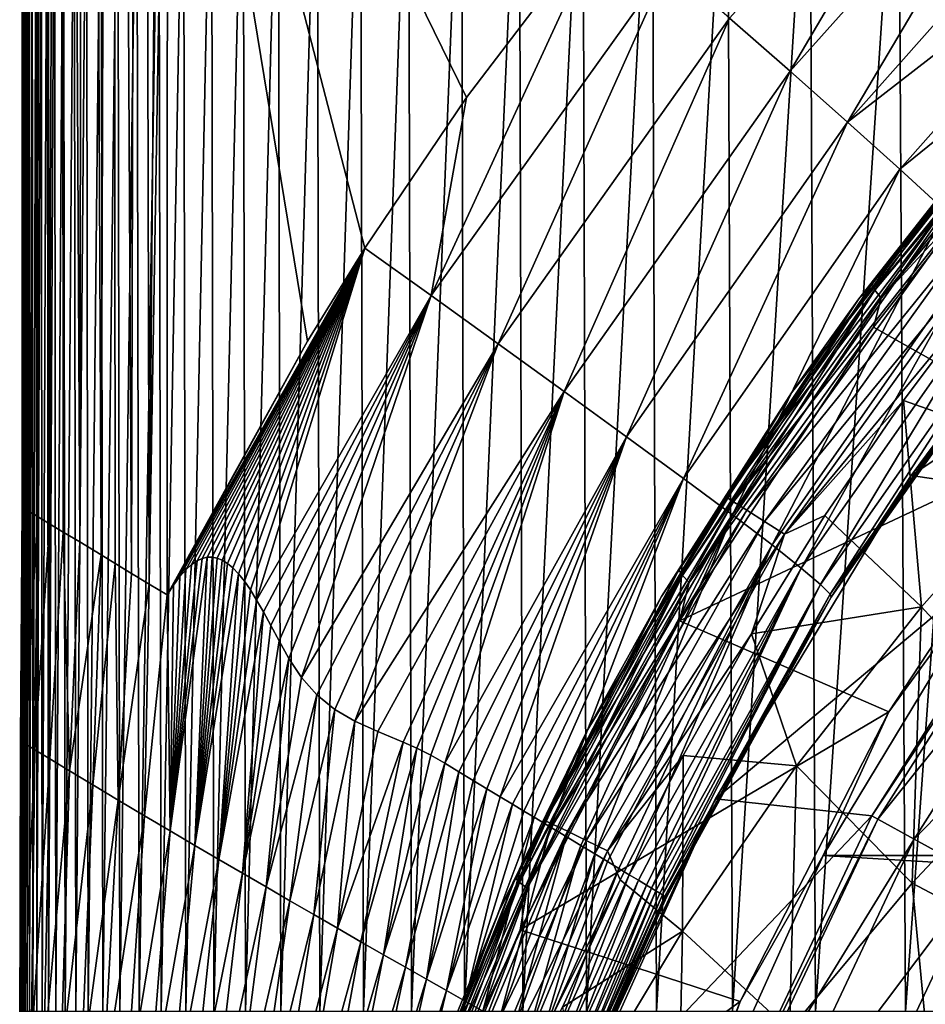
# Model space of a CAD drawing. Header units: metres. Extents: x -82 to 113, y -109 to 109.
# Tile 113 of 256: x -23.82 to -17.6, y 8.58 to 15.35. Entities that reach past the tile are written whole.
import ezdxf

# ---------------------------------------------------------------- set-up
doc = ezdxf.new("R2010")
doc.units = ezdxf.units.M
doc.layers.add('solid_20_382_013_XXX', color=7, linetype='CONTINUOUS')

msp = doc.modelspace()

# ---------------------------------------------------------------- linework, layer by layer
at = {"layer": 'solid_20_382_013_XXX'}
for points in [[(-23.801123, 11.996692, -23.91622), (-23.801241, 36.460678, -24.097935), (-23.801207, 34.177288, -24.100065)], [(-23.788883, 36.43145, -23.884859), (-23.801241, 36.460678, -24.097935), (-23.801123, 11.996692, -23.91622)], [(-23.788883, 36.43145, -23.884859), (-23.801123, 11.996692, -23.91622), (-23.762951, 11.973591, -23.70747)], [(-23.743425, 36.417885, -23.671247), (-23.788883, 36.43145, -23.884859), (-23.762951, 11.973591, -23.70747)], [(-23.743425, 36.417885, -23.671247), (-23.762951, 11.973591, -23.70747), (-23.694044, 11.931986, -23.525135)], [(-23.659761, 36.387016, -23.476994), (-23.743425, 36.417885, -23.671247), (-23.694044, 11.931986, -23.525135)], [(-23.659761, 36.387016, -23.476994), (-23.694044, 11.931986, -23.525135), (-23.612419, 11.88249, -23.388765)], [(-23.533403, 36.335407, -23.320808), (-23.659761, 36.387016, -23.476994), (-23.612419, 11.88249, -23.388765)], [(-23.533403, 36.335407, -23.320808), (-23.612419, 11.88249, -23.388765), (-23.517988, 11.825219, -23.283361)], [(-23.533403, 36.335407, -23.320808), (-23.517988, 11.825219, -23.283361), (-23.404957, 11.757632, -23.205017)], [(-23.369459, 36.265366, -23.210281), (-23.533403, 36.335407, -23.320808), (-23.404957, 11.757632, -23.205017)], [(-23.369459, 36.265366, -23.210281), (-23.404957, 11.757632, -23.205017), (-23.256872, 11.66845, -23.152992)], [(-23.182955, 36.185139, -23.141521), (-23.369459, 36.265366, -23.210281), (-23.256872, 11.66845, -23.152992)], [(-23.182955, 36.185139, -23.141521), (-23.256872, 11.66845, -23.152992), (-23.161554, 11.609868, -23.136999)], [(-23.182955, 36.185139, -23.141521), (-23.161554, 11.609868, -23.136999), (-23.049797, 11.54097, -23.128323)], [(-22.989372, 36.103241, -23.110104), (-23.182955, 36.185139, -23.141521), (-23.049797, 11.54097, -23.128323)], [(-22.989372, 36.103241, -23.110104), (-23.049797, 11.54097, -23.128323), (-22.927322, 11.466396, -23.125631)], [(-22.989372, 36.103241, -23.110104), (-22.927322, 11.466396, -23.125631), (-22.803509, 26.697527, -23.119696)], [(-23.801123, 11.996692, -23.91622), (-23.801207, 34.177288, -24.100065), (-23.801117, 27.859802, -24.105583)], [(-23.801123, 11.996692, -23.91622), (-23.801117, 27.859802, -24.105583), (-23.801086, 25.572365, -24.106398)], [(-22.927322, 11.466396, -23.125631), (-22.803137, 19.004873, -23.123247), (-22.803509, 26.697527, -23.119696)], [(-23.801123, 11.996692, -23.91622), (-23.801086, 25.572365, -24.106398), (-23.800985, 17.009518, -24.106436)], [(-22.927322, 11.466396, -23.125631), (-22.803509, 11.393085, -23.124821), (-22.803137, 19.004873, -23.123247)], [(-22.803137, 19.004873, -23.123247), (-22.803509, 11.393085, -23.124821), (-21.840271, 13.136015, -23.122004)], [(-22.803137, 19.004873, -23.123247), (-20.749159, 14.811055, -23.118923), (-19.777866, 16.085852, -23.116295)], [(-22.803137, 19.004873, -23.123247), (-21.446402, 13.775134, -23.120876), (-20.749159, 14.811055, -23.118923)], [(-22.803137, 19.004873, -23.123247), (-21.840271, 13.136015, -23.122004), (-21.446402, 13.775134, -23.120876)], [(-18.940878, 15.35573, -22.951357), (-18.525904, 14.991179, -22.795166), (-17.120539, 17.378662, -22.94611)], [(-18.525904, 14.991179, -22.795166), (-16.749081, 16.978783, -22.785973), (-17.120539, 17.378662, -22.94611)], [(-23.80094, 11.996826, -24.108618), (-23.800985, 17.009518, -24.106436), (-23.800171, 17.073067, -27.162956)], [(-23.799316, 10.453765, -24.113354), (-23.80094, 11.996826, -24.108618), (-23.800171, 17.073067, -27.162956)], [(-23.799965, 8.532268, -27.222052), (-23.800171, 17.073067, -27.162956), (-23.798222, 17.073067, -30.049402)], [(-23.799191, 8.618192, -24.116121), (-23.799316, 10.453765, -24.113354), (-23.800171, 17.073067, -27.162956)], [(-23.799965, 8.532268, -27.222052), (-23.799191, 8.618192, -24.116121), (-23.800171, 17.073067, -27.162956)], [(-23.797785, 8.532268, -30.151285), (-23.799965, 8.532268, -27.222052), (-23.798222, 17.073067, -30.049402)], [(-23.797785, 8.532268, -30.151285), (-23.798222, 17.073067, -30.049402), (-23.794651, 17.073067, -32.764347)], [(-23.793871, 8.532268, -32.903336), (-23.797785, 8.532268, -30.151285), (-23.794651, 17.073067, -32.764347)], [(-23.793871, 8.532268, -32.903336), (-23.794651, 17.073067, -32.764347), (-23.788979, 17.073067, -35.312935)], [(-23.78772, 8.532268, -35.483719), (-23.793871, 8.532268, -32.903336), (-23.788979, 17.073067, -35.312935)], [(-23.78772, 8.532268, -35.483719), (-23.788979, 17.073067, -35.312935), (-23.780645, 17.073067, -37.700401)], [(-23.778755, 8.532268, -37.898037), (-23.78772, 8.532268, -35.483719), (-23.780645, 17.073067, -37.700401)], [(-23.778755, 8.532268, -37.898037), (-23.780645, 17.073067, -37.700401), (-23.768856, 17.073067, -39.932274)], [(-23.766195, 8.532268, -40.152153), (-23.778755, 8.532268, -37.898037), (-23.768856, 17.073067, -39.932274)], [(-23.766195, 8.532268, -40.152153), (-23.768856, 17.073067, -39.932274), (-23.752768, 17.073067, -42.014137)], [(-23.749218, 8.532268, -42.251984), (-23.766195, 8.532268, -40.152153), (-23.752768, 17.073067, -42.014137)], [(-23.749218, 8.532268, -42.251984), (-23.752768, 17.073067, -42.014137), (-23.731533, 17.073067, -43.95158)], [(-23.727007, 8.532268, -44.203445), (-23.749218, 8.532268, -42.251984), (-23.731533, 17.073067, -43.95158)], [(-23.727007, 8.532268, -44.203445), (-23.731533, 17.073067, -43.95158), (-23.704313, 17.073067, -45.750183)], [(-23.69874, 8.532268, -46.012447), (-23.727007, 8.532268, -44.203445), (-23.704313, 17.073067, -45.750183)], [(-23.69874, 8.532268, -46.012447), (-23.704313, 17.073067, -45.750183), (-23.670254, 17.073067, -47.415539)], [(-23.663589, 8.532268, -47.684906), (-23.69874, 8.532268, -46.012447), (-23.670254, 17.073067, -47.415539)], [(-23.663589, 8.532268, -47.684906), (-23.670254, 17.073067, -47.415539), (-23.628344, 17.073067, -48.95327)], [(-23.62055, 8.532268, -49.226761), (-23.663589, 8.532268, -47.684906), (-23.628344, 17.073067, -48.95327)], [(-23.62055, 8.532268, -49.226761), (-23.628344, 17.073067, -48.95327), (-23.577379, 17.073067, -50.369049)], [(-23.568447, 8.532268, -50.643951), (-23.62055, 8.532268, -49.226761), (-23.577379, 17.073067, -50.369049)], [(-23.568447, 8.532268, -50.643951), (-23.577379, 17.073067, -50.369049), (-23.516151, 17.073067, -51.668541)], [(-23.506102, 8.532268, -51.94244), (-23.568447, 8.532268, -50.643951), (-23.516151, 17.073067, -51.668541)], [(-23.506102, 8.532268, -51.94244), (-23.516151, 17.073067, -51.668541), (-23.443445, 17.073067, -52.857418)], [(-23.432329, 8.532268, -53.128174), (-23.506102, 8.532268, -51.94244), (-23.443445, 17.073067, -52.857418)], [(-23.432329, 8.532268, -53.128174), (-23.443445, 17.073067, -52.857418), (-23.358051, 17.073067, -53.941353)], [(-23.345949, 8.532268, -54.207108), (-23.432329, 8.532268, -53.128174), (-23.358051, 17.073067, -53.941353)], [(-23.345949, 8.532268, -54.207108), (-23.358051, 17.073067, -53.941353), (-23.25872, 17.073067, -54.925987)], [(-23.245726, 8.532268, -55.18515), (-23.345949, 8.532268, -54.207108), (-23.25872, 17.073067, -54.925987)], [(-23.245726, 8.532268, -55.18515), (-23.25872, 17.073067, -54.925987), (-23.143967, 17.073067, -55.816811)], [(-23.130159, 8.532268, -56.068008), (-23.245726, 8.532268, -55.18515), (-23.143967, 17.073067, -55.816811)], [(-23.130159, 8.532268, -56.068008), (-23.143967, 17.073067, -55.816811), (-23.012199, 17.073067, -56.61924)], [(-22.997663, 8.532268, -56.861328), (-23.130159, 8.532268, -56.068008), (-23.012199, 17.073067, -56.61924)], [(-22.997663, 8.532268, -56.861328), (-23.012199, 17.073067, -56.61924), (-22.861837, 17.073067, -57.33868)], [(-22.846649, 8.532268, -57.570755), (-22.997663, 8.532268, -56.861328), (-22.861837, 17.073067, -57.33868)], [(-22.846649, 8.532268, -57.570755), (-22.861837, 17.073067, -57.33868), (-22.691288, 17.073067, -57.98056)], [(-22.675529, 8.532268, -58.201927), (-22.846649, 8.532268, -57.570755), (-22.691288, 17.073067, -57.98056)], [(-22.675529, 8.532268, -58.201927), (-22.691288, 17.073067, -57.98056), (-22.498966, 17.073067, -58.550285)], [(-22.482716, 8.532268, -58.760487), (-22.675529, 8.532268, -58.201927), (-22.498966, 17.073067, -58.550285)], [(-22.482716, 8.532268, -58.760487), (-22.498966, 17.073067, -58.550285), (-22.283173, 17.073067, -59.053101)], [(-22.266455, 8.532268, -59.251831), (-22.482716, 8.532268, -58.760487), (-22.283173, 17.073067, -59.053101)], [(-22.266455, 8.532268, -59.251831), (-22.283173, 17.073067, -59.053101), (-22.041969, 17.073067, -59.49387)], [(-22.024731, 8.532268, -59.680977), (-22.266455, 8.532268, -59.251831), (-22.041969, 17.073067, -59.49387)], [(-22.024731, 8.532268, -59.680977), (-22.041969, 17.073067, -59.49387), (-21.773386, 17.073067, -59.877415)], [(-21.755512, 8.532268, -60.05291), (-22.024731, 8.532268, -59.680977), (-21.773386, 17.073067, -59.877415)], [(-21.755512, 8.532268, -60.05291), (-21.773386, 17.073067, -59.877415), (-21.475452, 17.073067, -60.208549)], [(-21.456757, 8.532268, -60.372608), (-21.755512, 8.532268, -60.05291), (-21.475452, 17.073067, -60.208549)], [(-21.456757, 8.532268, -60.372608), (-21.475452, 17.073067, -60.208549), (-21.146198, 17.073067, -60.492088)], [(-21.126431, 8.532268, -60.645061), (-21.456757, 8.532268, -60.372608), (-21.146198, 17.073067, -60.492088)], [(-21.126431, 8.532268, -60.645061), (-21.146198, 17.073067, -60.492088), (-20.783642, 17.073067, -60.732819)], [(-20.762465, 8.532268, -60.875183), (-21.126431, 8.532268, -60.645061), (-20.783642, 17.073067, -60.732819)], [(-20.762465, 8.532268, -60.875183), (-20.783642, 17.073067, -60.732819), (-20.385588, 17.073067, -60.935024)], [(-20.362494, 8.532268, -61.06728), (-20.762465, 8.532268, -60.875183), (-20.385588, 17.073067, -60.935024)], [(-20.362494, 8.532268, -61.06728), (-20.385588, 17.073067, -60.935024), (-19.949684, 17.073067, -61.102585)], [(-19.923986, 8.532268, -61.22533), (-20.362494, 8.532268, -61.06728), (-19.949684, 17.073067, -61.102585)], [(-19.923986, 8.532268, -61.22533), (-19.949684, 17.073067, -61.102585), (-19.47357, 17.073067, -61.239376)], [(-19.444414, 8.532268, -61.353302), (-19.923986, 8.532268, -61.22533), (-19.47357, 17.073067, -61.239376)], [(-19.444414, 8.532268, -61.353302), (-19.47357, 17.073067, -61.239376), (-18.954882, 17.073067, -61.349274)], [(-18.921247, 8.532268, -61.455173), (-19.444414, 8.532268, -61.353302), (-18.954882, 17.073067, -61.349274)], [(-18.921247, 8.532268, -61.455173), (-18.954882, 17.073067, -61.349274), (-18.391262, 17.073067, -61.43615)], [(-18.351952, 8.532268, -61.534912), (-18.921247, 8.532268, -61.455173), (-18.391262, 17.073067, -61.43615)], [(-18.351952, 8.532268, -61.534912), (-18.391262, 17.073067, -61.43615), (-17.780287, 17.073067, -61.503685)], [(-17.733871, 8.532268, -61.596161), (-18.351952, 8.532268, -61.534912), (-17.780287, 17.073067, -61.503685)], [(-17.733871, 8.532268, -61.596161), (-17.780287, 17.073067, -61.503685), (-17.119274, 17.073067, -61.554703)], [(-17.063993, 8.532268, -61.641678), (-17.733871, 8.532268, -61.596161), (-17.119274, 17.073067, -61.554703)], [(-23.801123, 11.996692, -23.91622), (-23.800985, 17.009518, -24.106436), (-23.80094, 11.996826, -24.108618)], [(-18.525904, 14.991179, -22.795166), (-18.131502, 14.641969, -22.565063), (-16.749081, 16.978783, -22.785973)], [(-18.131502, 14.641969, -22.565063), (-16.395021, 16.595896, -22.55253), (-16.749081, 16.978783, -22.785973)], [(-18.131502, 14.641969, -22.565063), (-16.071053, 16.241133, -22.231438), (-16.395021, 16.595896, -22.55253)], [(-18.131502, 14.641969, -22.565063), (-17.771721, 14.318896, -22.244602), (-16.071053, 16.241133, -22.231438)], [(-17.771721, 14.318896, -22.244602), (-15.790071, 15.925819, -21.827539), (-16.071053, 16.241133, -22.231438)], [(-20.991343, 13.44978, -23.055103), (-19.777866, 16.085852, -23.116295), (-20.749159, 14.811055, -23.118923)], [(-19.362381, 15.724823, -23.05221), (-19.777866, 16.085852, -23.116295), (-20.991343, 13.44978, -23.055103)], [(-17.771721, 14.318896, -22.244602), (-17.460604, 14.032797, -21.838844), (-15.790071, 15.925819, -21.827539)], [(-19.362381, 15.724823, -23.05221), (-20.991343, 13.44978, -23.055103), (-20.530457, 13.11818, -22.95499)], [(-19.362381, 15.724823, -23.05221), (-20.530457, 13.11818, -22.95499), (-18.940878, 15.35573, -22.951357)], [(-18.940878, 15.35573, -22.951357), (-20.530457, 13.11818, -22.95499), (-20.077953, 12.791667, -22.800568)], [(-18.940878, 15.35573, -22.951357), (-20.077953, 12.791667, -22.800568), (-18.525904, 14.991179, -22.795166)], [(-17.961958, 13.531208, 12.513501), (-17.288628, 14.39977, 12.28538), (-16.465391, 15.334304, 11.906155)], [(-16.451601, 15.328174, 11.80921), (-17.961958, 13.531208, 12.513501), (-16.465391, 15.334304, 11.906155)], [(-17.942654, 13.486507, 12.427912), (-17.961958, 13.531208, 12.513501), (-16.451601, 15.328174, 11.80921)], [(-16.436855, 15.278048, 11.725745), (-17.942654, 13.486507, 12.427912), (-16.451601, 15.328174, 11.80921)], [(-17.900604, 13.43143, 12.361622), (-17.942654, 13.486507, 12.427912), (-16.436855, 15.278048, 11.725745)], [(-16.400419, 15.216285, 11.662075), (-17.900604, 13.43143, 12.361622), (-16.436855, 15.278048, 11.725745)], [(-16.400419, 15.216285, 11.662075), (-17.197515, 14.192619, 12.019333), (-17.900604, 13.43143, 12.361622)], [(-18.525904, 14.991179, -22.795166), (-20.077953, 12.791667, -22.800568), (-19.648884, 12.48032, -22.571873)], [(-18.525904, 14.991179, -22.795166), (-19.648884, 12.48032, -22.571873), (-18.131502, 14.641969, -22.565063)], [(-18.053999, 13.427701, 12.637927), (-18.516638, 12.782181, 30.373032), (-16.840725, 14.921126, 30.374865)], [(-17.481522, 14.134789, 30.536699), (-16.840725, 14.921126, 30.374865), (-18.516638, 12.782181, 30.373032)], [(-17.288628, 14.39977, 12.28538), (-18.053999, 13.427701, 12.637927), (-16.840725, 14.921126, 30.374865)], [(-20.991343, 13.44978, -23.055103), (-20.749159, 14.811055, -23.118923), (-21.446402, 13.775134, -23.120876)], [(-18.131502, 14.641969, -22.565063), (-19.648884, 12.48032, -22.571873), (-19.258261, 12.1942, -22.251213)], [(-18.131502, 14.641969, -22.565063), (-19.258261, 12.1942, -22.251213), (-17.771721, 14.318896, -22.244602)], [(-17.961958, 13.531208, 12.513501), (-18.053999, 13.427701, 12.637927), (-17.288628, 14.39977, 12.28538)], [(-17.771721, 14.318896, -22.244602), (-19.258261, 12.1942, -22.251213), (-18.920742, 11.943172, -21.843973)], [(-17.771721, 14.318896, -22.244602), (-18.920742, 11.943172, -21.843973), (-17.460604, 14.032797, -21.838844)], [(-17.694157, 12.213387), (-16.092985, 14.257133), (-16.84573, 13.359317, -19.117523)], [(-14.943884, 14.033184), (-16.092985, 14.257133), (-17.694157, 12.213387)], [(-16.609337, 12.473987, 11.745061), (-17.952097, 13.232442, 12.371201), (-17.197515, 14.192619, 12.019333)], [(-17.900604, 13.43143, 12.361622), (-17.197515, 14.192619, 12.019333), (-17.952097, 13.232442, 12.371201)], [(-18.967548, 12.06706, 30.536697), (-17.481522, 14.134789, 30.536699), (-18.516638, 12.782181, 30.373032)], [(-17.432426, 14.094966, 30.703894), (-17.481522, 14.134789, 30.536699), (-18.967548, 12.06706, 30.536697)], [(-17.432426, 14.094966, 30.703894), (-18.967548, 12.06706, 30.536697), (-18.913984, 12.032891, 30.703766)], [(-17.432426, 14.094966, 30.703894), (-18.913984, 12.032891, 30.703766), (-17.348671, 14.02713, 30.854223)], [(-17.460604, 14.032797, -21.838844), (-18.920742, 11.943172, -21.843973), (-18.650036, 11.736536, -21.36883)], [(-18.913984, 12.032891, 30.703766), (-18.822847, 11.974827, 30.853884), (-17.348671, 14.02713, 30.854223)], [(-17.348671, 14.02713, 30.854223), (-18.822847, 11.974827, 30.853884), (-17.237219, 13.936925, 30.971067)], [(-17.460604, 14.032797, -21.838844), (-18.650036, 11.736536, -21.36883), (-17.211472, 13.794075, -21.365265)], [(-16.584862, 12.049578), (-14.943884, 14.033184), (-17.694157, 12.213387)], [(-18.822847, 11.974827, 30.853884), (-18.701719, 11.897701, 30.970449), (-17.237219, 13.936925, 30.971067)], [(-17.237219, 13.936925, 30.971067), (-18.701719, 11.897701, 30.970449), (-17.110544, 13.834443, 31.04447)], [(-18.701719, 11.897701, 30.970449), (-18.564152, 11.810141, 31.043541), (-17.110544, 13.834443, 31.04447)], [(-17.110544, 13.834443, 31.04447), (-18.564152, 11.810141, 31.043541), (-17.171246, 13.494928, 31.073469)], [(-22.760048, 11.460787, -23.123955), (-21.446402, 13.775134, -23.120876), (-21.840271, 13.136015, -23.122004)], [(-22.717846, 11.518959, -23.12277), (-21.446402, 13.775134, -23.120876), (-22.760048, 11.460787, -23.123955)], [(-22.676409, 11.566486, -23.12117), (-21.446402, 13.775134, -23.120876), (-22.717846, 11.518959, -23.12277)], [(-22.636341, 11.602907, -23.119173), (-21.446402, 13.775134, -23.120876), (-22.676409, 11.566486, -23.12117)], [(-22.5986, 11.628414, -23.116865), (-21.446402, 13.775134, -23.120876), (-22.636341, 11.602907, -23.119173)], [(-22.563173, 11.644444, -23.114302), (-21.446402, 13.775134, -23.120876), (-22.5986, 11.628414, -23.116865)], [(-22.528984, 11.652501, -23.111443), (-21.446402, 13.775134, -23.120876), (-22.563173, 11.644444, -23.114302)], [(-22.494953, 11.653271, -23.108204), (-21.446402, 13.775134, -23.120876), (-22.528984, 11.652501, -23.111443)], [(-22.46096, 11.646798, -23.104557), (-21.446402, 13.775134, -23.120876), (-22.494953, 11.653271, -23.108204)], [(-22.42597, 11.632614, -23.100349), (-21.446402, 13.775134, -23.120876), (-22.46096, 11.646798, -23.104557)], [(-22.389759, 11.610028, -23.095488), (-21.446402, 13.775134, -23.120876), (-22.42597, 11.632614, -23.100349)], [(-22.352243, 11.578412, -23.089876), (-21.446402, 13.775134, -23.120876), (-22.389759, 11.610028, -23.095488)], [(-22.313429, 11.537306, -23.083426), (-21.446402, 13.775134, -23.120876), (-22.352243, 11.578412, -23.089876)], [(-22.273602, 11.486903, -23.076097), (-21.446402, 13.775134, -23.120876), (-22.313429, 11.537306, -23.083426)], [(-22.232786, 11.427525, -23.067822), (-21.446402, 13.775134, -23.120876), (-22.273602, 11.486903, -23.076097)], [(-22.189848, 11.357974, -23.058264), (-21.446402, 13.775134, -23.120876), (-22.232786, 11.427525, -23.067822)], [(-20.991343, 13.44978, -23.055103), (-21.446402, 13.775134, -23.120876), (-22.189848, 11.357974, -23.058264)], [(-17.211472, 13.794075, -21.365265), (-18.650036, 11.736536, -21.36883), (-18.450022, 11.577579, -20.84301)], [(-17.211472, 13.794075, -21.365265), (-18.450022, 11.577579, -20.84301), (-17.028212, 13.60716, -20.840471)], [(-17.028212, 13.60716, -20.840471), (-18.450022, 11.577579, -20.84301), (-18.31764, 11.46533, -20.282597)], [(-17.028212, 13.60716, -20.840471), (-18.31764, 11.46533, -20.282597), (-16.908049, 13.472257, -20.28034)], [(-17.961958, 13.531208, 12.513501), (-19.289005, 11.56525, 13.132313), (-18.053999, 13.427701, 12.637927)], [(-19.265574, 11.526666, 13.044799), (-19.289005, 11.56525, 13.132313), (-17.961958, 13.531208, 12.513501)], [(-17.942654, 13.486507, 12.427912), (-19.265574, 11.526666, 13.044799), (-17.961958, 13.531208, 12.513501)], [(-19.218439, 11.479124, 12.976139), (-19.265574, 11.526666, 13.044799), (-17.942654, 13.486507, 12.427912)], [(-17.900604, 13.43143, 12.361622), (-19.218439, 11.479124, 12.976139), (-17.942654, 13.486507, 12.427912)], [(-18.564152, 11.810141, 31.043541), (-17.745794, 12.729062, 31.072968), (-17.171246, 13.494928, 31.073469)], [(-16.908049, 13.472257, -20.28034), (-18.31764, 11.46533, -20.282597), (-18.24968, 11.398736, -19.70365)], [(-16.908049, 13.472257, -20.28034), (-18.24968, 11.398736, -19.70365), (-16.848057, 13.389482, -19.700735)], [(-16.693296, 12.358832, 31.132122), (-17.171246, 13.494928, 31.073469), (-17.745794, 12.729062, 31.072968)], [(-20.991343, 13.44978, -23.055103), (-22.189848, 11.357974, -23.058264), (-22.143726, 11.277112, -23.047045)], [(-20.991343, 13.44978, -23.055103), (-22.143726, 11.277112, -23.047045), (-22.0931, 11.184042, -23.033667)], [(-20.991343, 13.44978, -23.055103), (-22.0931, 11.184042, -23.033667), (-22.035738, 11.077672, -23.017344)], [(-20.991343, 13.44978, -23.055103), (-22.035738, 11.077672, -23.017344), (-21.967796, 10.957368, -22.996832)], [(-20.991343, 13.44978, -23.055103), (-21.967796, 10.957368, -22.996832), (-21.88118, 10.825228, -22.969849)], [(-20.530457, 13.11818, -22.95499), (-20.991343, 13.44978, -23.055103), (-21.88118, 10.825228, -22.969849)], [(-18.053999, 13.427701, 12.637927), (-19.408693, 11.38212, 13.260453), (-18.516638, 12.782181, 30.373032)], [(-19.289005, 11.56525, 13.132313), (-19.408693, 11.38212, 13.260453), (-18.053999, 13.427701, 12.637927)], [(-17.900604, 13.43143, 12.361622), (-17.952097, 13.232442, 12.371201), (-19.218439, 11.479124, 12.976139)], [(-16.848057, 13.389482, -19.700735), (-18.24968, 11.398736, -19.70365), (-18.24325, 11.3769, -19.122232)], [(-16.848057, 13.389482, -19.700735), (-18.24325, 11.3769, -19.122232), (-18.210051, 11.429963, -19.122112)], [(-16.848057, 13.389482, -19.700735), (-18.210051, 11.429963, -19.122112), (-16.84573, 13.359317, -19.117523)], [(-17.694157, 12.213387), (-16.84573, 13.359317, -19.117523), (-18.210051, 11.429963, -19.122112)], [(-16.609337, 12.473987, 11.745061), (-19.285286, 11.215693, 12.992876), (-17.952097, 13.232442, 12.371201)], [(-19.218439, 11.479124, 12.976139), (-17.952097, 13.232442, 12.371201), (-19.285286, 11.215693, 12.992876)], [(-22.760048, 11.460787, -23.123955), (-21.840271, 13.136015, -23.122004), (-22.803509, 11.393085, -23.124821)], [(-20.530457, 13.11818, -22.95499), (-21.88118, 10.825228, -22.969849), (-21.777321, 10.706252, -22.937613)], [(-20.530457, 13.11818, -22.95499), (-21.777321, 10.706252, -22.937613), (-21.653591, 10.606619, -22.898983)], [(-20.530457, 13.11818, -22.95499), (-21.653591, 10.606619, -22.898983), (-21.514917, 10.526052, -22.853767)], [(-20.077953, 12.791667, -22.800568), (-20.530457, 13.11818, -22.95499), (-21.514917, 10.526052, -22.853767)], [(-20.077953, 12.791667, -22.800568), (-21.514917, 10.526052, -22.853767), (-21.358017, 10.45483, -22.798092)], [(-20.077953, 12.791667, -22.800568), (-21.358017, 10.45483, -22.798092), (-21.182604, 10.381557, -22.726988)], [(-20.077953, 12.791667, -22.800568), (-21.182604, 10.381557, -22.726988), (-21.088821, 10.34006, -22.683659)], [(-20.077953, 12.791667, -22.800568), (-21.088821, 10.34006, -22.683659), (-20.993328, 10.29186, -22.634342)], [(-20.077953, 12.791667, -22.800568), (-20.993328, 10.29186, -22.634342), (-20.896942, 10.237468, -22.578333)], [(-19.648884, 12.48032, -22.571873), (-20.077953, 12.791667, -22.800568), (-20.896942, 10.237468, -22.578333)], [(-19.408693, 11.38212, 13.260453), (-19.922539, 10.456693, 30.371645), (-18.516638, 12.782181, 30.373032)], [(-18.967548, 12.06706, 30.536697), (-18.516638, 12.782181, 30.373032), (-19.922539, 10.456693, 30.371645)], [(-18.564152, 11.810141, 31.043541), (-18.286331, 11.938644, 31.072512), (-17.745794, 12.729062, 31.072968)], [(-17.623373, 11.311853, 31.121151), (-17.745794, 12.729062, 31.072968), (-18.286331, 11.938644, 31.072512)], [(-16.693296, 12.358832, 31.132122), (-17.745794, 12.729062, 31.072968), (-17.623373, 11.311853, 31.121151)], [(-19.648884, 12.48032, -22.571873), (-20.896942, 10.237468, -22.578333), (-20.800232, 10.177732, -22.51524)], [(-19.648884, 12.48032, -22.571873), (-20.800232, 10.177732, -22.51524), (-20.703604, 10.118444, -22.445644)], [(-19.648884, 12.48032, -22.571873), (-20.703604, 10.118444, -22.445644), (-20.608965, 10.060996, -22.370749)], [(-19.648884, 12.48032, -22.571873), (-20.608965, 10.060996, -22.370749), (-20.517946, 10.006523, -22.292)], [(-19.258261, 12.1942, -22.251213), (-19.648884, 12.48032, -22.571873), (-20.517946, 10.006523, -22.292)], [(-16.609337, 12.473987, 11.745061), (-17.846752, 10.589041, 12.322077), (-19.285286, 11.215693, 12.992876)], [(-17.006958, 11.739408, 14.8), (-17.846752, 10.589041, 12.322077), (-16.609337, 12.473987, 11.745061)], [(-16.693296, 12.358832, 31.132122), (-17.623373, 11.311853, 31.121151), (-16.775002, 10.38738, 31.18446)], [(-19.258261, 12.1942, -22.251213), (-20.517946, 10.006523, -22.292), (-20.432825, 9.955098, -22.211592)], [(-19.258261, 12.1942, -22.251213), (-20.432825, 9.955098, -22.211592), (-20.354834, 9.908497, -22.131872)], [(-19.258261, 12.1942, -22.251213), (-20.354834, 9.908497, -22.131872), (-20.284304, 9.867319, -22.054491)], [(-19.258261, 12.1942, -22.251213), (-20.284304, 9.867319, -22.054491), (-20.171242, 9.798839, -21.917114)], [(-18.920742, 11.943172, -21.843973), (-19.258261, 12.1942, -22.251213), (-20.171242, 9.798839, -21.917114)], [(-19.037315, 9.991524), (-17.694157, 12.213387), (-18.24325, 11.3769, -19.122232)], [(-16.584862, 12.049578), (-17.694157, 12.213387), (-19.037315, 9.991524)], [(-17.694157, 12.213387), (-18.210051, 11.429963, -19.122112), (-18.24325, 11.3769, -19.122232)], [(-20.210213, 9.844668, 30.536783), (-18.967548, 12.06706, 30.536697), (-19.922539, 10.456693, 30.371645)], [(-18.913984, 12.032891, 30.703766), (-18.967548, 12.06706, 30.536697), (-20.210213, 9.844668, 30.536783)], [(-17.964291, 9.875942), (-16.584862, 12.049578), (-19.037315, 9.991524)], [(-16.547121, 12.022143, 2.290652), (-16.584862, 12.049578), (-17.964291, 9.875942)], [(-23.812378, 10.393444, -23.897736), (-23.801123, 11.996692, -23.91622), (-23.799316, 10.453765, -24.113354)], [(-23.812378, 10.393444, -23.897736), (-23.762951, 11.973591, -23.70747), (-23.801123, 11.996692, -23.91622)], [(-23.78245, 10.372593, -23.684969), (-23.762951, 11.973591, -23.70747), (-23.812378, 10.393444, -23.897736)], [(-23.801123, 11.996692, -23.91622), (-23.80094, 11.996826, -24.108618), (-23.799316, 10.453765, -24.113354)], [(-23.78245, 10.372593, -23.684969), (-23.694044, 11.931986, -23.525135), (-23.762951, 11.973591, -23.70747)], [(-18.913984, 12.032891, 30.703766), (-20.210213, 9.844668, 30.536783), (-20.152885, 9.816679, 30.703747)], [(-18.913984, 12.032891, 30.703766), (-20.152885, 9.816679, 30.703747), (-18.822847, 11.974827, 30.853884)], [(-20.152885, 9.816679, 30.703747), (-20.05555, 9.769208, 30.853689), (-18.822847, 11.974827, 30.853884)], [(-18.822847, 11.974827, 30.853884), (-20.05555, 9.769208, 30.853689), (-18.701719, 11.897701, 30.970449)], [(-17.923414, 9.853447, 2.290652), (-16.547121, 12.022143, 2.290652), (-17.964291, 9.875942)], [(-16.316521, 11.854601, 4.566287), (-16.547121, 12.022143, 2.290652), (-17.923414, 9.853447, 2.290652)], [(-23.713905, 10.32954, -23.488319), (-23.694044, 11.931986, -23.525135), (-23.78245, 10.372593, -23.684969)], [(-23.713905, 10.32954, -23.488319), (-23.612419, 11.88249, -23.388765), (-23.694044, 11.931986, -23.525135)], [(-18.920742, 11.943172, -21.843973), (-20.171242, 9.798839, -21.917114), (-20.063749, 9.733731, -21.769844)], [(-18.920742, 11.943172, -21.843973), (-20.063749, 9.733731, -21.769844), (-19.962376, 9.672333, -21.613012)], [(-18.920742, 11.943172, -21.843973), (-19.962376, 9.672333, -21.613012), (-19.867693, 9.614987, -21.447001)], [(-18.650036, 11.736536, -21.36883), (-18.920742, 11.943172, -21.843973), (-19.867693, 9.614987, -21.447001)], [(-18.564152, 11.810141, 31.043541), (-18.791838, 11.125121, 31.072105), (-18.286331, 11.938644, 31.072512)], [(-17.623373, 11.311853, 31.121151), (-18.286331, 11.938644, 31.072512), (-18.791838, 11.125121, 31.072105)], [(-23.610514, 10.266358, -23.32453), (-23.612419, 11.88249, -23.388765), (-23.713905, 10.32954, -23.488319)], [(-23.610514, 10.266358, -23.32453), (-23.517988, 11.825219, -23.283361), (-23.612419, 11.88249, -23.388765)], [(-20.05555, 9.769208, 30.853689), (-19.926313, 9.706211, 30.970026), (-18.701719, 11.897701, 30.970449)], [(-18.701719, 11.897701, 30.970449), (-19.926313, 9.706211, 30.970026), (-18.564152, 11.810141, 31.043541)], [(-16.316521, 11.854601, 4.566287), (-17.923414, 9.853447, 2.290652), (-17.673634, 9.716128, 4.566287)], [(-16.316521, 11.854601, 4.566287), (-17.673634, 9.716128, 4.566287), (-15.895514, 11.548723, 6.799882)], [(-23.475775, 10.184998, -23.211834), (-23.517988, 11.825219, -23.283361), (-23.610514, 10.266358, -23.32453)], [(-23.475775, 10.184998, -23.211834), (-23.404957, 11.757632, -23.205017), (-23.517988, 11.825219, -23.283361)], [(-19.926313, 9.706211, 30.970026), (-19.779629, 9.63473, 31.042862), (-18.564152, 11.810141, 31.043541)], [(-18.564152, 11.810141, 31.043541), (-19.779629, 9.63473, 31.042862), (-18.791838, 11.125121, 31.072105)], [(-23.475775, 10.184998, -23.211834), (-23.256872, 11.66845, -23.152992), (-23.404957, 11.757632, -23.205017)], [(-18.650036, 11.736536, -21.36883), (-19.867693, 9.614987, -21.447001), (-19.7803, 9.562061, -21.272259)], [(-18.650036, 11.736536, -21.36883), (-19.7803, 9.562061, -21.272259), (-19.700996, 9.514039, -21.0898)], [(-18.650036, 11.736536, -21.36883), (-19.700996, 9.514039, -21.0898), (-19.630026, 9.47107, -20.900133)], [(-18.450022, 11.577579, -20.84301), (-18.650036, 11.736536, -21.36883), (-19.630026, 9.47107, -20.900133)], [(-17.006958, 11.739408, 14.8), (-18.298189, 9.603464, 14.8), (-17.846752, 10.589041, 12.322077)], [(18.298189, 9.603464, 14.8), (-18.298189, 9.603464, 14.8), (-17.006958, 11.739408, 14.8)], [(-23.315607, 10.088903, -23.154329), (-23.256872, 11.66845, -23.152992), (-23.475775, 10.184998, -23.211834)], [(-23.315607, 10.088903, -23.154329), (-23.161554, 11.609868, -23.136999), (-23.256872, 11.66845, -23.152992)], [(-22.528984, 11.652501, -23.111443), (-22.783104, 9.772193, -23.110603), (-22.613743, 9.672451, -23.083851)], [(-22.528984, 11.652501, -23.111443), (-22.563173, 11.644444, -23.114302), (-22.783104, 9.772193, -23.110603)], [(-22.563173, 11.644444, -23.114302), (-22.5986, 11.628414, -23.116865), (-22.783104, 9.772193, -23.110603)], [(-22.494953, 11.653271, -23.108204), (-22.528984, 11.652501, -23.111443), (-22.613743, 9.672451, -23.083851)], [(-22.46096, 11.646798, -23.104557), (-22.494953, 11.653271, -23.108204), (-22.613743, 9.672451, -23.083851)], [(-22.42597, 11.632614, -23.100349), (-22.46096, 11.646798, -23.104557), (-22.613743, 9.672451, -23.083851)], [(-23.139978, 9.983992, -23.132545), (-23.161554, 11.609868, -23.136999), (-23.315607, 10.088903, -23.154329)], [(-23.139978, 9.983992, -23.132545), (-23.049797, 11.54097, -23.128323), (-23.161554, 11.609868, -23.136999)], [(-22.5986, 11.628414, -23.116865), (-22.636341, 11.602907, -23.119173), (-22.783104, 9.772193, -23.110603)], [(-22.636341, 11.602907, -23.119173), (-22.676409, 11.566486, -23.12117), (-22.783104, 9.772193, -23.110603)], [(-22.389759, 11.610028, -23.095488), (-22.42597, 11.632614, -23.100349), (-22.613743, 9.672451, -23.083851)], [(-22.352243, 11.578412, -23.089876), (-22.389759, 11.610028, -23.095488), (-22.613743, 9.672451, -23.083851)], [(-22.313429, 11.537306, -23.083426), (-22.352243, 11.578412, -23.089876), (-22.613743, 9.672451, -23.083851)], [(-18.450022, 11.577579, -20.84301), (-19.630026, 9.47107, -20.900133), (-19.56727, 9.43308, -20.702942)], [(-18.450022, 11.577579, -20.84301), (-19.56727, 9.43308, -20.702942), (-19.512754, 9.400077, -20.497896)], [(-18.450022, 11.577579, -20.84301), (-19.512754, 9.400077, -20.497896), (-19.477369, 9.378653, -20.33877)], [(-18.31764, 11.46533, -20.282597), (-18.450022, 11.577579, -20.84301), (-19.477369, 9.378653, -20.33877)], [(-23.139978, 9.983992, -23.132545), (-22.927322, 11.466396, -23.125631), (-23.049797, 11.54097, -23.128323)], [(-22.676409, 11.566486, -23.12117), (-22.717846, 11.518959, -23.12277), (-22.783104, 9.772193, -23.110603)], [(-22.717846, 11.518959, -23.12277), (-22.760048, 11.460787, -23.123955), (-22.783104, 9.772193, -23.110603)], [(-22.313429, 11.537306, -23.083426), (-22.613743, 9.672451, -23.083851), (-22.44908, 9.575942, -23.046635)], [(-22.273602, 11.486903, -23.076097), (-22.313429, 11.537306, -23.083426), (-22.44908, 9.575942, -23.046635)], [(-19.289005, 11.56525, 13.132313), (-20.411079, 9.448913, 13.655545), (-19.408693, 11.38212, 13.260453)], [(-20.384058, 9.417103, 13.566357), (-20.411079, 9.448913, 13.655545), (-19.289005, 11.56525, 13.132313)], [(-19.265574, 11.526666, 13.044799), (-20.384058, 9.417103, 13.566357), (-19.289005, 11.56525, 13.132313)], [(-20.3325, 9.377908, 13.495634), (-20.384058, 9.417103, 13.566357), (-19.265574, 11.526666, 13.044799)], [(-19.218439, 11.479124, 12.976139), (-20.3325, 9.377908, 13.495634), (-19.265574, 11.526666, 13.044799)], [(-17.673634, 9.716128, 4.566287), (-17.217607, 9.465428, 6.799882), (-15.895514, 11.548723, 6.799882)], [(-22.959257, 9.876477, -23.124781), (-22.927322, 11.466396, -23.125631), (-23.139978, 9.983992, -23.132545)], [(-22.959257, 9.876477, -23.124781), (-22.803509, 11.393085, -23.124821), (-22.927322, 11.466396, -23.125631)], [(-22.760048, 11.460787, -23.123955), (-22.803509, 11.393085, -23.124821), (-22.783104, 9.772193, -23.110603)], [(-22.232786, 11.427525, -23.067822), (-22.273602, 11.486903, -23.076097), (-22.44908, 9.575942, -23.046635)], [(-19.218439, 11.479124, 12.976139), (-19.285286, 11.215693, 12.992876), (-20.3325, 9.377908, 13.495634)], [(-18.31764, 11.46533, -20.282597), (-19.477369, 9.378653, -20.33877), (-19.446859, 9.360178, -20.175129)], [(-18.31764, 11.46533, -20.282597), (-19.446859, 9.360178, -20.175129), (-19.421474, 9.344807, -20.007696)], [(-18.31764, 11.46533, -20.282597), (-19.421474, 9.344807, -20.007696), (-19.401361, 9.332627, -19.836834)], [(-18.24968, 11.398736, -19.70365), (-18.31764, 11.46533, -20.282597), (-19.401361, 9.332627, -19.836834)], [(-22.783104, 9.772193, -23.110603), (-22.803509, 11.393085, -23.124821), (-22.959257, 9.876477, -23.124781)], [(-22.189848, 11.357974, -23.058264), (-22.232786, 11.427525, -23.067822), (-22.44908, 9.575942, -23.046635)], [(-19.408693, 11.38212, 13.260453), (-20.52071, 9.227698, 13.772312), (-19.922539, 10.456693, 30.371645)], [(-20.411079, 9.448913, 13.655545), (-20.52071, 9.227698, 13.772312), (-19.408693, 11.38212, 13.260453)], [(-18.24968, 11.398736, -19.70365), (-19.401361, 9.332627, -19.836834), (-19.386652, 9.323721, -19.662895)], [(-18.24968, 11.398736, -19.70365), (-19.386652, 9.323721, -19.662895), (-19.377466, 9.318162, -19.486263)], [(-18.24968, 11.398736, -19.70365), (-19.377466, 9.318162, -19.486263), (-19.373922, 9.316023, -19.30736)], [(-18.24968, 11.398736, -19.70365), (-19.373922, 9.316023, -19.30736), (-19.376177, 9.317392, -19.126656)], [(-18.24968, 11.398736, -19.70365), (-19.376177, 9.317392, -19.126656), (-18.24325, 11.3769, -19.122232)], [(-19.037315, 9.991524), (-18.24325, 11.3769, -19.122232), (-19.376177, 9.317392, -19.126656)], [(-22.143726, 11.277112, -23.047045), (-22.189848, 11.357974, -23.058264), (-22.44908, 9.575942, -23.046635)], [(-17.623373, 11.311853, 31.121151), (-18.791838, 11.125121, 31.072105), (-18.48147, 10.218343, 31.110374)], [(-17.623373, 11.311853, 31.121151), (-18.48147, 10.218343, 31.110374), (-17.686213, 9.413871, 31.16655)], [(-17.623373, 11.311853, 31.121151), (-17.686213, 9.413871, 31.16655), (-16.775002, 10.38738, 31.18446)], [(-22.143726, 11.277112, -23.047045), (-22.44908, 9.575942, -23.046635), (-22.286909, 9.48129, -23.001257)], [(-22.0931, 11.184042, -23.033667), (-22.143726, 11.277112, -23.047045), (-22.286909, 9.48129, -23.001257)], [(-22.035738, 11.077672, -23.017344), (-22.0931, 11.184042, -23.033667), (-22.286909, 9.48129, -23.001257)], [(-17.846752, 10.589041, 12.322077), (-20.379408, 9.092357, 13.503074), (-19.285286, 11.215693, 12.992876)], [(-20.3325, 9.377908, 13.495634), (-19.285286, 11.215693, 12.992876), (-20.379408, 9.092357, 13.503074)], [(-19.779629, 9.63473, 31.042862), (-19.260698, 10.291214, 31.071743), (-18.791838, 11.125121, 31.072105)], [(-18.48147, 10.218343, 31.110374), (-18.791838, 11.125121, 31.072105), (-19.260698, 10.291214, 31.071743)], [(-21.967796, 10.957368, -22.996832), (-22.035738, 11.077672, -23.017344), (-22.286909, 9.48129, -23.001257)], [(-21.967796, 10.957368, -22.996832), (-22.286909, 9.48129, -23.001257), (-22.12499, 9.387098, -22.950073)], [(-21.88118, 10.825228, -22.969849), (-21.967796, 10.957368, -22.996832), (-22.12499, 9.387098, -22.950073)], [(-21.777321, 10.706252, -22.937613), (-21.88118, 10.825228, -22.969849), (-22.12499, 9.387098, -22.950073)], [(-21.777321, 10.706252, -22.937613), (-22.12499, 9.387098, -22.950073), (-21.961618, 9.292296, -22.894773)], [(-21.653591, 10.606619, -22.898983), (-21.777321, 10.706252, -22.937613), (-21.961618, 9.292296, -22.894773)], [(-21.653591, 10.606619, -22.898983), (-21.961618, 9.292296, -22.894773), (-21.797626, 9.197361, -22.833942)], [(-21.514917, 10.526052, -22.853767), (-21.653591, 10.606619, -22.898983), (-21.797626, 9.197361, -22.833942)], [(-17.846752, 10.589041, 12.322077), (-18.867556, 8.599981, 12.798085), (-20.379408, 9.092357, 13.503074)], [(-18.298189, 9.603464, 14.8), (-18.867556, 8.599981, 12.798085), (-17.846752, 10.589041, 12.322077)], [(-21.514917, 10.526052, -22.853767), (-21.797626, 9.197361, -22.833942), (-21.634619, 9.103232, -22.765247)], [(-21.358017, 10.45483, -22.798092), (-21.514917, 10.526052, -22.853767), (-21.634619, 9.103232, -22.765247)], [(-23.812378, 10.393444, -23.897736), (-23.799316, 10.453765, -24.113354), (-23.799191, 8.618192, -24.116121)], [(-21.182604, 10.381557, -22.726988), (-21.358017, 10.45483, -22.798092), (-21.634619, 9.103232, -22.765247)], [(-20.52071, 9.227698, 13.772312), (-21.037828, 7.978707, 30.370731), (-19.922539, 10.456693, 30.371645)], [(-20.210213, 9.844668, 30.536783), (-19.922539, 10.456693, 30.371645), (-21.037828, 7.978707, 30.370731)], [(-23.812378, 10.393444, -23.897736), (-23.799242, 8.396502, -24.116266), (-23.817284, 8.315844, -23.911085)], [(-23.78245, 10.372593, -23.684969), (-23.812378, 10.393444, -23.897736), (-23.817284, 8.315844, -23.911085)], [(-23.78245, 10.372593, -23.684969), (-23.817284, 8.315844, -23.911085), (-23.795376, 8.300972, -23.711121)], [(-23.799191, 8.618192, -24.116121), (-23.799242, 8.396502, -24.116266), (-23.812378, 10.393444, -23.897736)], [(-23.713905, 10.32954, -23.488319), (-23.78245, 10.372593, -23.684969), (-23.795376, 8.300972, -23.711121)], [(-21.182604, 10.381557, -22.726988), (-21.634619, 9.103232, -22.765247), (-21.474211, 9.010858, -22.686373)], [(-21.088821, 10.34006, -22.683659), (-21.182604, 10.381557, -22.726988), (-21.474211, 9.010858, -22.686373)], [(-16.775002, 10.38738, 31.18446), (-17.686213, 9.413871, 31.16655), (-16.590418, 8.833903, 31.229321)], [(-23.713905, 10.32954, -23.488319), (-23.795376, 8.300972, -23.711121), (-23.738485, 8.268601, -23.525206)], [(-23.610514, 10.266358, -23.32453), (-23.713905, 10.32954, -23.488319), (-23.738485, 8.268601, -23.525206)], [(-21.088821, 10.34006, -22.683659), (-21.474211, 9.010858, -22.686373), (-21.318022, 8.921184, -22.595003)], [(-20.993328, 10.29186, -22.634342), (-21.088821, 10.34006, -22.683659), (-21.318022, 8.921184, -22.595003)], [(-20.896942, 10.237468, -22.578333), (-20.993328, 10.29186, -22.634342), (-21.318022, 8.921184, -22.595003)], [(-19.779629, 9.63473, 31.042862), (-19.693407, 9.43593, 31.071421), (-19.260698, 10.291214, 31.071743)], [(-19.264263, 9.083366, 31.099865), (-19.260698, 10.291214, 31.071743), (-19.693407, 9.43593, 31.071421)], [(-18.48147, 10.218343, 31.110374), (-19.260698, 10.291214, 31.071743), (-19.264263, 9.083366, 31.099865)], [(-23.610514, 10.266358, -23.32453), (-23.738485, 8.268601, -23.525206), (-23.650644, 8.220261, -23.366661)], [(-23.475775, 10.184998, -23.211834), (-23.610514, 10.266358, -23.32453), (-23.650644, 8.220261, -23.366661)], [(-20.896942, 10.237468, -22.578333), (-21.318022, 8.921184, -22.595003), (-21.167461, 8.835027, -22.489536)], [(-20.800232, 10.177732, -22.51524), (-20.896942, 10.237468, -22.578333), (-21.167461, 8.835027, -22.489536)], [(-18.48147, 10.218343, 31.110374), (-19.264263, 9.083366, 31.099865), (-18.528906, 8.403494, 31.149006)], [(-18.48147, 10.218343, 31.110374), (-18.528906, 8.403494, 31.149006), (-17.686213, 9.413871, 31.16655)], [(-23.475775, 10.184998, -23.211834), (-23.650644, 8.220261, -23.366661), (-23.535248, 8.157281, -23.250757)], [(-23.315607, 10.088903, -23.154329), (-23.475775, 10.184998, -23.211834), (-23.535248, 8.157281, -23.250757)], [(-20.800232, 10.177732, -22.51524), (-21.167461, 8.835027, -22.489536), (-21.023315, 8.752827, -22.370419)], [(-20.703604, 10.118444, -22.445644), (-20.800232, 10.177732, -22.51524), (-21.023315, 8.752827, -22.370419)], [(-23.315607, 10.088903, -23.154329), (-23.535248, 8.157281, -23.250757), (-23.397591, 8.082273, -23.181086)], [(-23.139978, 9.983992, -23.132545), (-23.315607, 10.088903, -23.154329), (-23.397591, 8.082273, -23.181086)], [(-20.608965, 10.060996, -22.370749), (-20.703604, 10.118444, -22.445644), (-21.023315, 8.752827, -22.370419)], [(-20.608965, 10.060996, -22.370749), (-21.023315, 8.752827, -22.370419), (-20.88624, 8.674945, -22.238482)], [(-20.517946, 10.006523, -22.292), (-20.608965, 10.060996, -22.370749), (-20.88624, 8.674945, -22.238482)], [(-23.139978, 9.983992, -23.132545), (-23.397591, 8.082273, -23.181086), (-23.24646, 8.00001, -23.141516)], [(-22.959257, 9.876477, -23.124781), (-23.139978, 9.983992, -23.132545), (-23.24646, 8.00001, -23.141516)], [(-20.432825, 9.955098, -22.211592), (-20.517946, 10.006523, -22.292), (-20.88624, 8.674945, -22.238482)], [(-20.432825, 9.955098, -22.211592), (-20.88624, 8.674945, -22.238482), (-20.756893, 8.601745, -22.094563)], [(-20.354834, 9.908497, -22.131872), (-20.432825, 9.955098, -22.211592), (-20.756893, 8.601745, -22.094563)], [(-20.102858, 7.62397), (-19.037315, 9.991524), (-19.899906, 8.139026, -19.128111)], [(-17.964291, 9.875942), (-19.037315, 9.991524), (-20.102858, 7.62397)], [(-19.037315, 9.991524), (-19.376177, 9.317392, -19.126656), (-19.899906, 8.139026, -19.128111)], [(-22.959257, 9.876477, -23.124781), (-23.24646, 8.00001, -23.141516), (-23.090681, 7.915571, -23.114107)], [(-22.783104, 9.772193, -23.110603), (-22.959257, 9.876477, -23.124781), (-23.090681, 7.915571, -23.114107)], [(-20.284304, 9.867319, -22.054491), (-20.354834, 9.908497, -22.131872), (-20.756893, 8.601745, -22.094563)], [(-19.060415, 7.546556), (-17.964291, 9.875942), (-20.102858, 7.62397)], [(-17.923414, 9.853447, 2.290652), (-17.964291, 9.875942), (-19.060415, 7.546556)], [(-21.19364, 7.496067, 30.536827), (-20.210213, 9.844668, 30.536783), (-21.037828, 7.978707, 30.370731)], [(-20.152885, 9.816679, 30.703747), (-20.210213, 9.844668, 30.536783), (-21.19364, 7.496067, 30.536827)], [(-20.152885, 9.816679, 30.703747), (-21.19364, 7.496067, 30.536827), (-21.133326, 7.474684, 30.703709)], [(-20.152885, 9.816679, 30.703747), (-21.133326, 7.474684, 30.703709), (-20.05555, 9.769208, 30.853689)], [(-20.284304, 9.867319, -22.054491), (-20.756893, 8.601745, -22.094563), (-20.635923, 8.533587, -21.939497)], [(-20.171242, 9.798839, -21.917114), (-20.284304, 9.867319, -22.054491), (-20.635923, 8.533587, -21.939497)], [(-19.017044, 7.529357, 2.290652), (-17.923414, 9.853447, 2.290652), (-19.060415, 7.546556)], [(-17.673634, 9.716128, 4.566287), (-17.923414, 9.853447, 2.290652), (-19.017044, 7.529357, 2.290652)], [(-22.783104, 9.772193, -23.110603), (-23.090681, 7.915571, -23.114107), (-22.938286, 7.833752, -23.081989)], [(-22.613743, 9.672451, -23.083851), (-22.783104, 9.772193, -23.110603), (-22.938286, 7.833752, -23.081989)], [(-21.133326, 7.474684, 30.703709), (-21.031082, 7.438476, 30.853518), (-20.05555, 9.769208, 30.853689)], [(-20.05555, 9.769208, 30.853689), (-21.031082, 7.438476, 30.853518), (-19.926313, 9.706211, 30.970026)], [(-20.171242, 9.798839, -21.917114), (-20.635923, 8.533587, -21.939497), (-20.523817, 8.470725, -21.774204)], [(-20.063749, 9.733731, -21.769844), (-20.171242, 9.798839, -21.917114), (-20.523817, 8.470725, -21.774204)], [(-21.031082, 7.438476, 30.853518), (-20.895428, 7.39046, 30.969683), (-19.926313, 9.706211, 30.970026)], [(-19.926313, 9.706211, 30.970026), (-20.895428, 7.39046, 30.969683), (-19.779629, 9.63473, 31.042862)], [(-20.063749, 9.733731, -21.769844), (-20.523817, 8.470725, -21.774204), (-20.420855, 8.413292, -21.599695)], [(-19.962376, 9.672333, -21.613012), (-20.063749, 9.733731, -21.769844), (-20.420855, 8.413292, -21.599695)], [(-17.673634, 9.716128, 4.566287), (-19.017044, 7.529357, 2.290652), (-18.752022, 7.424427, 4.566287)], [(-17.673634, 9.716128, 4.566287), (-18.752022, 7.424427, 4.566287), (-17.217607, 9.465428, 6.799882)], [(-22.613743, 9.672451, -23.083851), (-22.938286, 7.833752, -23.081989), (-22.791182, 7.75563, -23.039968)], [(-22.44908, 9.575942, -23.046635), (-22.613743, 9.672451, -23.083851), (-22.791182, 7.75563, -23.039968)], [(-20.895428, 7.39046, 30.969683), (-20.741526, 7.336003, 31.042326), (-19.779629, 9.63473, 31.042862)], [(-19.779629, 9.63473, 31.042862), (-20.741526, 7.336003, 31.042326), (-19.693407, 9.43593, 31.071421)], [(-19.962376, 9.672333, -21.613012), (-20.420855, 8.413292, -21.599695), (-20.327316, 8.361409, -21.416986)], [(-19.867693, 9.614987, -21.447001), (-19.962376, 9.672333, -21.613012), (-20.327316, 8.361409, -21.416986)], [(-19.867693, 9.614987, -21.447001), (-20.327316, 8.361409, -21.416986), (-20.243473, 8.315198, -21.227093)], [(-19.7803, 9.562061, -21.272259), (-19.867693, 9.614987, -21.447001), (-20.243473, 8.315198, -21.227093)], [(-22.44908, 9.575942, -23.046635), (-22.791182, 7.75563, -23.039968), (-22.647785, 7.680161, -22.989513)], [(-22.286909, 9.48129, -23.001257), (-22.44908, 9.575942, -23.046635), (-22.647785, 7.680161, -22.989513)], [(-19.700996, 9.514039, -21.0898), (-19.7803, 9.562061, -21.272259), (-20.243473, 8.315198, -21.227093)], [(-18.298189, 9.603464, 14.8), (-19.322388, 7.327716, 14.8), (-18.867556, 8.599981, 12.798085)], [(19.322388, 7.327716, 14.8), (-19.322388, 7.327716, 14.8), (-18.298189, 9.603464, 14.8)], [(19.322388, 7.327716, 14.8), (-18.298189, 9.603464, 14.8), (18.298189, 9.603464, 14.8)], [(-22.286909, 9.48129, -23.001257), (-22.647785, 7.680161, -22.989513), (-22.506376, 7.606227, -22.932335)], [(-22.12499, 9.387098, -22.950073), (-22.286909, 9.48129, -23.001257), (-22.506376, 7.606227, -22.932335)], [(-19.700996, 9.514039, -21.0898), (-20.243473, 8.315198, -21.227093), (-20.169506, 8.274737, -21.031017)], [(-19.630026, 9.47107, -20.900133), (-19.700996, 9.514039, -21.0898), (-20.169506, 8.274737, -21.031017)], [(-19.630026, 9.47107, -20.900133), (-20.169506, 8.274737, -21.031017), (-20.105217, 8.239892, -20.829655)], [(-19.56727, 9.43308, -20.702942), (-19.630026, 9.47107, -20.900133), (-20.105217, 8.239892, -20.829655)], [(-20.411079, 9.448913, 13.655545), (-21.308067, 7.205118, 14.073817), (-20.52071, 9.227698, 13.772312)], [(-21.278105, 7.180674, 13.983257), (-21.308067, 7.205118, 14.073817), (-20.411079, 9.448913, 13.655545)], [(-20.384058, 9.417103, 13.566357), (-21.278105, 7.180674, 13.983257), (-20.411079, 9.448913, 13.655545)], [(-21.222921, 7.150555, 13.910844), (-21.278105, 7.180674, 13.983257), (-20.384058, 9.417103, 13.566357)], [(-20.3325, 9.377908, 13.495634), (-21.222921, 7.150555, 13.910844), (-20.384058, 9.417103, 13.566357)], [(-20.741526, 7.336003, 31.042326), (-20.088507, 8.561742, 31.071129), (-19.693407, 9.43593, 31.071421)], [(-19.56727, 9.43308, -20.702942), (-20.105217, 8.239892, -20.829655), (-20.050291, 8.210458, -20.623857)], [(-19.264263, 9.083366, 31.099865), (-19.693407, 9.43593, 31.071421), (-20.088507, 8.561742, 31.071129)], [(-19.512754, 9.400077, -20.497896), (-19.56727, 9.43308, -20.702942), (-20.050291, 8.210458, -20.623857)], [(-18.752022, 7.424427, 4.566287), (-18.268171, 7.232858, 6.799882), (-17.217607, 9.465428, 6.799882)], [(-17.686213, 9.413871, 31.16655), (-18.528906, 8.403494, 31.149006), (-17.545519, 7.914373, 31.204378)], [(-17.217607, 9.465428, 6.799882), (-18.268171, 7.232858, 6.799882), (-16.560297, 9.104068, 8.967167)], [(-17.686213, 9.413871, 31.16655), (-17.545519, 7.914373, 31.204378), (-16.590418, 8.833903, 31.229321)], [(-22.12499, 9.387098, -22.950073), (-22.506376, 7.606227, -22.932335), (-22.365171, 7.532678, -22.870237)], [(-21.961618, 9.292296, -22.894773), (-22.12499, 9.387098, -22.950073), (-22.365171, 7.532678, -22.870237)], [(-20.3325, 9.377908, 13.495634), (-20.379408, 9.092357, 13.503074), (-21.222921, 7.150555, 13.910844)], [(-19.512754, 9.400077, -20.497896), (-20.050291, 8.210458, -20.623857), (-20.004414, 8.18623, -20.414474)], [(-19.477369, 9.378653, -20.33877), (-19.512754, 9.400077, -20.497896), (-20.004414, 8.18623, -20.414474)], [(-19.477369, 9.378653, -20.33877), (-20.004414, 8.18623, -20.414474), (-19.967255, 8.167, -20.202339)], [(-19.446859, 9.360178, -20.175129), (-19.477369, 9.378653, -20.33877), (-19.967255, 8.167, -20.202339)], [(-19.446859, 9.360178, -20.175129), (-19.967255, 8.167, -20.202339), (-19.938467, 8.152557, -19.988249)], [(-19.421474, 9.344807, -20.007696), (-19.446859, 9.360178, -20.175129), (-19.938467, 8.152557, -19.988249)], [(-19.401361, 9.332627, -19.836834), (-19.421474, 9.344807, -20.007696), (-19.938467, 8.152557, -19.988249)], [(-21.961618, 9.292296, -22.894773), (-22.365171, 7.532678, -22.870237), (-22.222837, 7.458635, -22.804485)], [(-21.797626, 9.197361, -22.833942), (-21.961618, 9.292296, -22.894773), (-22.222837, 7.458635, -22.804485)], [(-19.401361, 9.332627, -19.836834), (-19.938467, 8.152557, -19.988249), (-19.917702, 8.142692, -19.772999)], [(-19.386652, 9.323721, -19.662895), (-19.401361, 9.332627, -19.836834), (-19.917702, 8.142692, -19.772999)], [(-19.386652, 9.323721, -19.662895), (-19.917702, 8.142692, -19.772999), (-19.904606, 8.13719, -19.557381)], [(-19.377466, 9.318162, -19.486263), (-19.386652, 9.323721, -19.662895), (-19.904606, 8.13719, -19.557381)], [(-19.377466, 9.318162, -19.486263), (-19.904606, 8.13719, -19.557381), (-19.898829, 8.135843, -19.34219)], [(-19.373922, 9.316023, -19.30736), (-19.899906, 8.139026, -19.128111), (-19.376177, 9.317392, -19.126656)], [(-19.373922, 9.316023, -19.30736), (-19.898829, 8.135843, -19.34219), (-19.899906, 8.139026, -19.128111)], [(-19.373922, 9.316023, -19.30736), (-19.377466, 9.318162, -19.486263), (-19.898829, 8.135843, -19.34219)], [(-20.52071, 9.227698, 13.772312), (-21.385937, 6.992261, 14.171427), (-21.037828, 7.978707, 30.370731)], [(-21.308067, 7.205118, 14.073817), (-21.385937, 6.992261, 14.171427), (-20.52071, 9.227698, 13.772312)], [(-21.797626, 9.197361, -22.833942), (-22.222837, 7.458635, -22.804485), (-22.080107, 7.38448, -22.733824)], [(-21.634619, 9.103232, -22.765247), (-21.797626, 9.197361, -22.833942), (-22.080107, 7.38448, -22.733824)], [(-21.634619, 9.103232, -22.765247), (-22.080107, 7.38448, -22.733824), (-21.938353, 7.310967, -22.656284)], [(-21.474211, 9.010858, -22.686373), (-21.634619, 9.103232, -22.765247), (-21.938353, 7.310967, -22.656284)], [(-18.867556, 8.599981, 12.798085), (-21.231375, 6.887362, 13.900352), (-20.379408, 9.092357, 13.503074)], [(-21.222921, 7.150555, 13.910844), (-20.379408, 9.092357, 13.503074), (-21.231375, 6.887362, 13.900352)], [(-19.264263, 9.083366, 31.099865), (-20.088507, 8.561742, 31.071129), (-19.968428, 7.911992, 31.089699)], [(-19.264263, 9.083366, 31.099865), (-19.968428, 7.911992, 31.089699), (-19.299978, 7.361028, 31.131941)], [(-19.264263, 9.083366, 31.099865), (-19.299978, 7.361028, 31.131941), (-18.528906, 8.403494, 31.149006)], [(-18.268171, 7.232858, 6.799882), (-17.570753, 6.956731, 8.967167), (-16.560297, 9.104068, 8.967167)], [(-21.474211, 9.010858, -22.686373), (-21.938353, 7.310967, -22.656284), (-21.79899, 7.238864, -22.569912)], [(-21.318022, 8.921184, -22.595003), (-21.474211, 9.010858, -22.686373), (-21.79899, 7.238864, -22.569912)], [(-21.318022, 8.921184, -22.595003), (-21.79899, 7.238864, -22.569912), (-21.663435, 7.168936, -22.472755)], [(-21.167461, 8.835027, -22.489536), (-21.318022, 8.921184, -22.595003), (-21.663435, 7.168936, -22.472755)], [(-21.167461, 8.835027, -22.489536), (-21.663435, 7.168936, -22.472755), (-21.532932, 7.101843, -22.363453)], [(-21.023315, 8.752827, -22.370419), (-21.167461, 8.835027, -22.489536), (-21.532932, 7.101843, -22.363453)], [(-21.023315, 8.752827, -22.370419), (-21.532932, 7.101843, -22.363453), (-21.408215, 7.037943, -22.24234)], [(-20.88624, 8.674945, -22.238482), (-21.023315, 8.752827, -22.370419), (-21.408215, 7.037943, -22.24234)], [(-20.88624, 8.674945, -22.238482), (-21.408215, 7.037943, -22.24234), (-21.289871, 6.977529, -22.110113)], [(-20.756893, 8.601745, -22.094563), (-20.88624, 8.674945, -22.238482), (-21.289871, 6.977529, -22.110113)], [(-23.799242, 8.396502, -24.116266), (-23.799191, 8.618192, -24.116121), (-23.799965, 8.532268, -27.222052)], [(-20.756893, 8.601745, -22.094563), (-21.289871, 6.977529, -22.110113), (-21.178482, 6.920892, -21.96748)], [(-18.867556, 8.599981, 12.798085), (-19.672295, 6.511673, 13.173342), (-21.231375, 6.887362, 13.900352)], [(-20.635923, 8.533587, -21.939497), (-20.756893, 8.601745, -22.094563), (-21.178482, 6.920892, -21.96748)], [(-19.322388, 7.327716, 14.8), (-19.672295, 6.511673, 13.173342), (-18.867556, 8.599981, 12.798085)]]:
    msp.add_3dface(points, dxfattribs=at)

doc.saveas('drawing.dxf')
